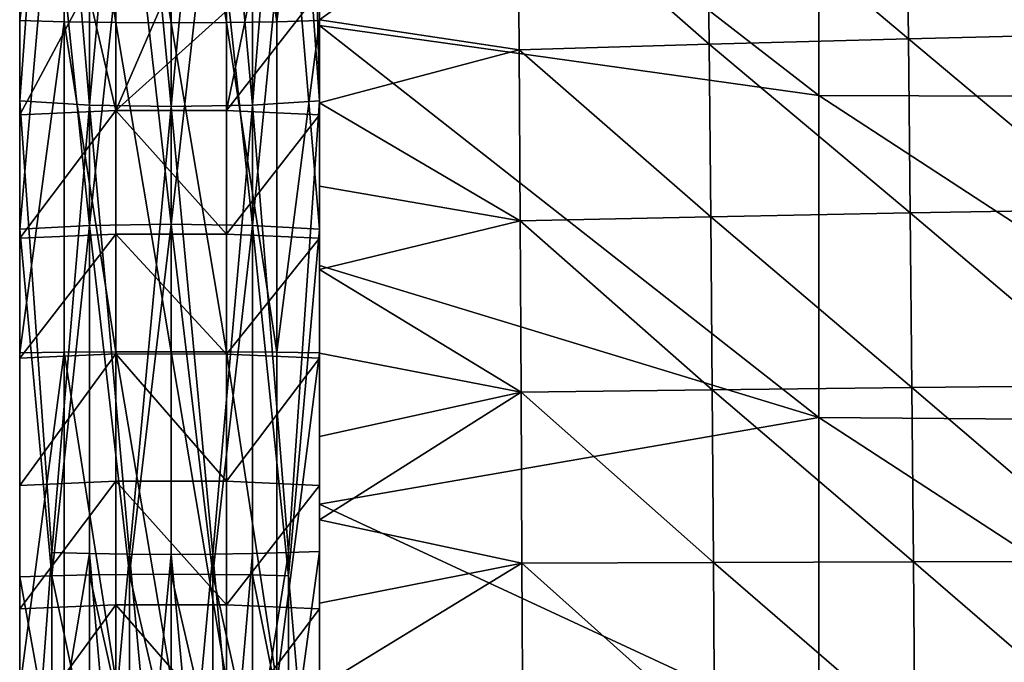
# Model space of a CAD drawing. Header units: millimetres. Extents: x 0 to 484, y -157 to 583.
# Tile 17 of 78: x 0 to 72, y 153 to 201. Entities that reach past the tile are written whole.
import ezdxf

# ---------------------------------------------------------------- set-up
doc = ezdxf.new("R2010")
doc.units = ezdxf.units.MM
doc.layers.add('Layer 01', color=7, linetype='Continuous', true_color=0x000000)

msp = doc.modelspace()

# ---------------------------------------------------------------- linework, layer by layer
at = {"layer": 'Layer 01'}
for points in [[(21.999, 194.629, 435.344), (20.906, 243.14, 426.803), (21.999, 254.268, 423.348)], [(21.999, 194.629, 435.344), (21.999, 254.268, 423.348), (21.999, 207.604, 434.712)], [(19.718, 226.641, 429.537), (20.906, 243.14, 426.803), (21.999, 194.629, 435.344)], [(22, 240.8, 391.744), (22, 241.256, 384.969), (22, 192.435, 394.166)], [(22, 241.256, 384.969), (22, 200.146, 377.429), (22, 192.435, 394.166)], [(22, 200.146, 377.429), (22, 241.256, 384.969), (22, 223.394, 375.429)], [(22, 192.435, 394.166), (22, 240.274, 398.524), (22, 240.8, 391.744)], [(22, 240.274, 398.524), (22, 192.435, 394.166), (22, 191.11, 407.775)], [(22, 240.274, 398.524), (22, 191.11, 407.775), (22, 238.98, 412.144)], [(22, 238.98, 412.144), (22, 191.11, 407.775), (22, 189.851, 421.233)], [(22, 238.98, 412.144), (22, 189.851, 421.233), (22, 237.494, 425.574)], [(22, 237.494, 425.574), (22, 189.851, 421.233), (22, 212.342, 437.028)], [(-0.001, 226.887, 431.133), (2.367, 226.634, 429.487), (-0.001, 194.629, 435.344)], [(-0.001, 207.604, 434.712), (-0.001, 226.887, 431.133), (-0.001, 194.629, 435.344)], [(-0.001, 194.629, 435.344), (2.367, 226.634, 429.487), (5.112, 194.311, 432.405)], [(2.367, 226.634, 429.487), (5.112, 226.438, 428.211), (5.112, 194.311, 432.405)], [(5.112, 194.311, 432.405), (5.112, 226.438, 428.211), (8.047, 226.318, 427.433)], [(11.122, 194.199, 431.367), (5.112, 194.311, 432.405), (8.047, 226.318, 427.433)], [(8.047, 226.318, 427.433), (11.122, 226.279, 427.18), (11.122, 194.199, 431.367)], [(11.122, 194.199, 431.367), (11.122, 226.279, 427.18), (14.177, 226.324, 427.473)], [(17.083, 194.319, 432.477), (11.122, 194.199, 431.367), (14.177, 226.324, 427.473)], [(14.177, 226.324, 427.473), (17.083, 226.449, 428.283), (17.083, 194.319, 432.477)], [(19.718, 226.641, 429.537), (21.999, 194.629, 435.344), (17.083, 194.319, 432.477)], [(17.083, 194.319, 432.477), (17.083, 226.449, 428.283), (19.718, 226.641, 429.537)], [(0, 225.577, 314.704), (0, 200.507, 315.814), (0, 212.58, 326.309)], [(0, 200.507, 315.814), (0, 225.577, 314.704), (3.268, 225.463, 312.551)], [(0, 200.507, 315.814), (3.268, 225.463, 312.551), (3.268, 200.417, 313.66)], [(7.065, 200.359, 312.275), (3.268, 200.417, 313.66), (3.268, 225.463, 312.551)], [(7.065, 200.359, 312.275), (3.268, 225.463, 312.551), (7.065, 225.389, 311.167)], [(18.876, 200.42, 313.734), (15.169, 225.392, 311.224), (18.876, 225.467, 312.626)], [(18.876, 200.42, 313.734), (18.876, 225.467, 312.626), (22, 225.577, 314.704)], [(18.876, 200.42, 313.734), (22, 225.577, 314.704), (22, 200.507, 315.814)], [(22, 225.577, 314.704), (22, 212.58, 326.309), (22, 200.507, 315.814)], [(11.123, 200.34, 311.818), (7.065, 200.359, 312.275), (7.065, 225.389, 311.167)], [(11.123, 200.34, 311.818), (7.065, 225.389, 311.167), (11.123, 225.364, 310.71)], [(15.169, 200.361, 312.332), (11.123, 225.364, 310.71), (15.169, 225.392, 311.224)], [(15.169, 200.361, 312.332), (11.123, 200.34, 311.818), (11.123, 225.364, 310.71)], [(18.876, 200.42, 313.734), (15.169, 200.361, 312.332), (15.169, 225.392, 311.224)], [(58.64, 195.008, 376.46), (22, 200.146, 377.429), (22, 223.394, 375.429)], [(58.64, 195.008, 376.46), (22, 223.394, 375.429), (58.641, 218.769, 374.428)], [(58.641, 218.769, 374.428), (95.305, 194.891, 375.518), (58.64, 195.008, 376.46)], [(58.641, 218.769, 374.428), (95.307, 218.78, 373.477), (95.305, 194.891, 375.518)], [(0, 187.536, 349.048), (0, 187.536, 360.417), (0, 212.58, 360.417)], [(0, 187.536, 349.048), (0, 212.58, 360.417), (0, 212.58, 349.048)], [(0, 187.536, 337.678), (0, 187.536, 349.048), (0, 212.58, 349.048)], [(0, 187.536, 337.678), (0, 212.58, 349.048), (0, 212.58, 337.678)], [(0, 187.536, 326.309), (0, 187.536, 337.678), (0, 212.58, 337.678)], [(0, 187.536, 326.309), (0, 212.58, 337.678), (0, 212.58, 326.309)], [(0, 187.536, 371.787), (0, 202.668, 374.497), (0, 212.58, 360.417)], [(0, 187.536, 326.309), (0, 212.58, 326.309), (0, 200.507, 315.814)], [(0, 212.58, 360.417), (0, 187.536, 360.417), (0, 187.536, 371.787)], [(5.112, 212.455, 466.429), (2.367, 212.293, 465.148), (5.112, 185.482, 469.374)], [(8.047, 212.555, 467.21), (5.112, 212.455, 466.429), (5.112, 185.482, 469.374)], [(5.112, 185.482, 469.374), (11.122, 185.577, 470.413), (8.047, 212.555, 467.21)], [(11.122, 185.577, 470.413), (11.122, 212.587, 467.464), (8.047, 212.555, 467.21)], [(14.177, 212.549, 467.169), (11.122, 212.587, 467.464), (11.122, 185.577, 470.413)], [(11.122, 185.577, 470.413), (17.083, 185.476, 469.301), (14.177, 212.549, 467.169)], [(17.083, 185.476, 469.301), (17.083, 212.446, 466.356), (14.177, 212.549, 467.169)], [(19.718, 212.286, 465.098), (17.083, 212.446, 466.356), (17.083, 185.476, 469.301)], [(22, 187.536, 349.048), (22, 212.58, 349.048), (22, 212.58, 360.417)], [(22, 187.536, 349.048), (22, 212.58, 360.417), (22, 187.536, 360.417)], [(22, 187.536, 337.678), (22, 212.58, 337.678), (22, 212.58, 349.048)], [(22, 187.536, 337.678), (22, 212.58, 349.048), (22, 187.536, 349.048)], [(22, 187.536, 326.309), (22, 212.58, 326.309), (22, 212.58, 337.678)], [(22, 187.536, 326.309), (22, 212.58, 337.678), (22, 187.536, 337.678)], [(22, 187.536, 371.787), (22, 212.58, 360.417), (22, 202.668, 374.497)], [(22, 212.58, 360.417), (22, 187.536, 371.787), (22, 187.536, 360.417)], [(22, 187.536, 326.309), (22, 200.507, 315.814), (22, 212.58, 326.309)], [(80.028, 199.535, 477.524), (79.865, 212.551, 477.059), (65.057, 212.111, 472.108)], [(-0.001, 185.215, 466.43), (2.367, 212.293, 465.148), (-0.001, 212.083, 463.496)], [(-0.001, 185.215, 466.43), (5.112, 185.482, 469.374), (2.367, 212.293, 465.148)], [(-0.001, 185.215, 466.43), (-0.001, 212.083, 463.496), (-0.001, 207.604, 463.122)], [(17.083, 185.476, 469.301), (21.999, 185.215, 466.43), (19.718, 212.286, 465.098)], [(21.999, 212.083, 463.496), (19.718, 212.286, 465.098), (21.999, 185.215, 466.43)], [(21.999, 185.215, 466.43), (21.999, 207.604, 463.122), (21.999, 212.083, 463.496)], [(22, 212.342, 437.028), (22, 188.621, 434.884), (22, 188.02, 441.739)], [(22, 212.342, 437.028), (22, 188.02, 441.739), (22, 211.682, 443.881)], [(22, 189.851, 421.233), (22, 188.621, 434.884), (22, 212.342, 437.028)], [(65.215, 199.178, 472.565), (65.057, 212.111, 472.108), (50.455, 211.616, 466.544)], [(80.028, 199.535, 477.524), (65.057, 212.111, 472.108), (65.215, 199.178, 472.565)], [(22, 211.682, 443.881), (22, 188.02, 441.739), (22, 187.43, 448.587)], [(22, 211.682, 443.881), (22, 187.43, 448.587), (22, 211.03, 450.735)], [(36.557, 211.083, 460.548), (22, 206.709, 453.712), (22, 200.566, 454.136)], [(36.557, 211.083, 460.548), (22, 200.566, 454.136), (36.65, 198.354, 461.175)], [(22, 211.03, 450.735), (22, 187.43, 448.587), (22, 206.709, 453.712)], [(50.593, 198.779, 467.049), (50.455, 211.616, 466.544), (36.557, 211.083, 460.548)], [(50.593, 198.779, 467.049), (36.557, 211.083, 460.548), (36.65, 198.354, 461.175)], [(65.215, 199.178, 472.565), (50.455, 211.616, 466.544), (50.593, 198.779, 467.049)], [(-0.001, 192.049, 457.44), (-0.001, 192.049, 463.122), (-0.001, 207.604, 463.122)], [(-0.001, 192.049, 457.44), (-0.001, 207.604, 463.122), (-0.001, 207.604, 457.44)], [(-0.001, 192.049, 451.758), (-0.001, 192.049, 457.44), (-0.001, 207.604, 457.44)], [(-0.001, 192.049, 451.758), (-0.001, 207.604, 457.44), (-0.001, 207.604, 451.758)], [(-0.001, 192.049, 446.076), (-0.001, 192.049, 451.758), (-0.001, 207.604, 451.758)], [(-0.001, 192.049, 446.076), (-0.001, 207.604, 451.758), (-0.001, 207.604, 446.076)], [(-0.001, 192.049, 440.394), (-0.001, 192.049, 446.076), (-0.001, 207.604, 446.076)], [(-0.001, 192.049, 440.394), (-0.001, 207.604, 446.076), (-0.001, 207.604, 440.394)], [(-0.001, 207.604, 434.712), (-0.001, 194.629, 435.344), (-0.001, 207.604, 440.394)], [(-0.001, 207.604, 463.122), (-0.001, 192.049, 463.122), (-0.001, 185.215, 466.43)], [(-0.001, 192.049, 440.394), (-0.001, 207.604, 440.394), (-0.001, 194.629, 435.344)], [(21.999, 192.049, 457.44), (21.999, 207.604, 457.44), (21.999, 207.604, 463.122)], [(21.999, 192.049, 457.44), (21.999, 207.604, 463.122), (21.999, 192.049, 463.122)], [(21.999, 192.049, 451.758), (21.999, 207.604, 451.758), (21.999, 207.604, 457.44)], [(21.999, 192.049, 451.758), (21.999, 207.604, 457.44), (21.999, 192.049, 457.44)], [(21.999, 192.049, 446.076), (21.999, 207.604, 446.076), (21.999, 207.604, 451.758)], [(21.999, 192.049, 446.076), (21.999, 207.604, 451.758), (21.999, 192.049, 451.758)], [(21.999, 192.049, 440.394), (21.999, 207.604, 440.394), (21.999, 207.604, 446.076)], [(21.999, 192.049, 440.394), (21.999, 207.604, 446.076), (21.999, 192.049, 446.076)], [(21.999, 207.604, 434.712), (21.999, 207.604, 440.394), (21.999, 194.629, 435.344)], [(21.999, 207.604, 463.122), (21.999, 185.215, 466.43), (21.999, 192.049, 463.122)], [(21.999, 192.049, 440.394), (21.999, 194.629, 435.344), (21.999, 207.604, 440.394)], [(22, 200.566, 454.136), (22, 206.709, 453.712), (22, 187.43, 448.587)], [(4.972, 202.916, 377.39), (0, 202.668, 374.497), (0, 193.608, 375.275)], [(4.972, 202.916, 377.39), (0, 193.608, 375.275), (7.065, 193.911, 378.804)], [(0, 193.608, 375.275), (0, 202.668, 374.497), (0, 187.536, 371.787)], [(11, 203.01, 378.482), (4.972, 202.916, 377.39), (7.065, 193.911, 378.804)], [(7.065, 193.911, 378.804), (17.028, 202.916, 377.39), (11, 203.01, 378.482)], [(7.065, 193.911, 378.804), (15.169, 193.906, 378.747), (17.028, 202.916, 377.39)], [(22, 202.668, 374.497), (17.028, 202.916, 377.39), (15.169, 193.906, 378.747)], [(22, 202.668, 374.497), (15.169, 193.906, 378.747), (22, 193.608, 375.275)], [(22, 187.536, 371.787), (22, 202.668, 374.497), (22, 193.608, 375.275)], [(0, 200.507, 315.814), (0, 176.158, 316.297), (0, 187.536, 326.309)], [(0, 176.158, 316.297), (0, 200.507, 315.814), (3.268, 200.417, 313.66)], [(0, 176.158, 316.297), (3.268, 200.417, 313.66), (3.268, 176.192, 314.141)], [(7.065, 176.214, 312.755), (3.268, 176.192, 314.141), (3.268, 200.417, 313.66)], [(7.065, 176.214, 312.755), (3.268, 200.417, 313.66), (7.065, 200.359, 312.275)], [(11.123, 176.221, 312.297), (7.065, 176.214, 312.755), (7.065, 200.359, 312.275)], [(11.123, 176.221, 312.297), (7.065, 200.359, 312.275), (11.123, 200.34, 311.818)], [(15.169, 176.213, 312.812), (11.123, 200.34, 311.818), (15.169, 200.361, 312.332)], [(15.169, 176.213, 312.812), (11.123, 176.221, 312.297), (11.123, 200.34, 311.818)], [(18.876, 176.191, 314.216), (15.169, 200.361, 312.332), (18.876, 200.42, 313.734)], [(18.876, 176.191, 314.216), (15.169, 176.213, 312.812), (15.169, 200.361, 312.332)], [(18.876, 176.191, 314.216), (18.876, 200.42, 313.734), (22, 200.507, 315.814)], [(18.876, 176.191, 314.216), (22, 200.507, 315.814), (22, 176.158, 316.297)], [(22, 200.566, 454.136), (22, 187.43, 448.587), (22, 194.482, 454.542)], [(36.65, 198.354, 461.175), (22, 200.566, 454.136), (22, 194.482, 454.542)], [(22, 176.158, 316.297), (22, 200.507, 315.814), (22, 187.536, 326.309)], [(22, 182.559, 378.942), (22, 192.435, 394.166), (22, 200.146, 377.429)], [(58.639, 171.403, 378.484), (22, 182.559, 378.942), (22, 200.146, 377.429)], [(58.639, 171.403, 378.484), (22, 200.146, 377.429), (58.64, 195.008, 376.46)], [(80.171, 186.651, 477.932), (80.028, 199.535, 477.524), (65.215, 199.178, 472.565)], [(50.712, 186.127, 467.516), (50.593, 198.779, 467.049), (36.65, 198.354, 461.175)], [(65.353, 186.403, 472.979), (65.215, 199.178, 472.565), (50.593, 198.779, 467.049)], [(65.353, 186.403, 472.979), (50.593, 198.779, 467.049), (50.712, 186.127, 467.516)], [(80.171, 186.651, 477.932), (65.215, 199.178, 472.565), (65.353, 186.403, 472.979)], [(36.65, 198.354, 461.175), (22, 194.482, 454.542), (36.73, 185.835, 461.757)], [(50.712, 186.127, 467.516), (36.65, 198.354, 461.175), (36.73, 185.835, 461.757)], [(5.112, 194.311, 432.405), (2.367, 161.496, 436.441), (-0.001, 194.629, 435.344)], [(2.367, 161.496, 436.441), (-0.001, 129.831, 438.393), (-0.001, 194.629, 435.344)], [(-0.001, 194.629, 435.344), (-0.001, 176.495, 440.394), (-0.001, 192.049, 440.394)], [(-0.001, 129.831, 438.393), (-0.001, 160.94, 440.394), (-0.001, 194.629, 435.344)], [(-0.001, 176.495, 440.394), (-0.001, 194.629, 435.344), (-0.001, 160.94, 440.394)], [(21.999, 194.629, 435.344), (19.718, 161.499, 436.492), (17.083, 194.319, 432.477)], [(19.718, 161.499, 436.492), (21.999, 194.629, 435.344), (21.999, 161.589, 438.104)], [(21.999, 194.629, 435.344), (21.999, 192.049, 440.394), (21.999, 176.495, 440.394)], [(21.999, 176.495, 440.394), (21.999, 161.589, 438.104), (21.999, 194.629, 435.344)], [(22, 194.482, 454.542), (22, 187.43, 448.587), (22, 188.373, 454.937)], [(22, 194.482, 454.542), (22, 188.373, 454.937), (36.73, 185.835, 461.757)], [(58.64, 195.008, 376.46), (95.303, 171.104, 377.557), (58.639, 171.403, 378.484)], [(58.64, 195.008, 376.46), (95.305, 194.891, 375.518), (95.303, 171.104, 377.557)], [(0, 184.549, 376.053), (7.065, 184.852, 379.582), (7.065, 193.911, 378.804)], [(0, 184.549, 376.053), (7.065, 193.911, 378.804), (0, 193.608, 375.275)], [(2.367, 161.496, 436.441), (5.112, 194.311, 432.405), (5.112, 161.424, 435.152)], [(8.047, 161.38, 434.366), (5.112, 161.424, 435.152), (5.112, 194.311, 432.405)], [(5.112, 194.311, 432.405), (11.122, 194.199, 431.367), (8.047, 161.38, 434.366)], [(15.169, 184.847, 379.525), (15.169, 193.906, 378.747), (7.065, 193.911, 378.804)], [(15.169, 184.847, 379.525), (7.065, 193.911, 378.804), (7.065, 184.852, 379.582)], [(11.122, 194.199, 431.367), (11.122, 161.365, 434.11), (8.047, 161.38, 434.366)], [(11.122, 194.199, 431.367), (17.083, 194.319, 432.477), (14.177, 161.382, 434.407)], [(14.177, 161.382, 434.407), (11.122, 161.365, 434.11), (11.122, 194.199, 431.367)], [(17.083, 194.319, 432.477), (17.083, 161.428, 435.225), (14.177, 161.382, 434.407)], [(22, 193.608, 375.275), (15.169, 193.906, 378.747), (15.169, 184.847, 379.525)], [(19.718, 161.499, 436.492), (17.083, 161.428, 435.225), (17.083, 194.319, 432.477)], [(0, 184.549, 376.053), (0, 193.608, 375.275), (0, 187.536, 371.787)], [(22, 193.608, 375.275), (15.169, 184.847, 379.525), (22, 184.549, 376.053)], [(22, 187.536, 371.787), (22, 193.608, 375.275), (22, 184.549, 376.053)], [(22, 192.435, 394.166), (22, 143.577, 389.647), (22, 142.791, 396.472)], [(22, 191.11, 407.775), (22, 192.435, 394.166), (22, 142.791, 396.472)], [(22, 147.559, 381.953), (22, 192.435, 394.166), (22, 165.059, 380.447)], [(22, 192.435, 394.166), (22, 147.559, 381.953), (22, 143.577, 389.647)], [(22, 165.059, 380.447), (22, 192.435, 394.166), (22, 182.559, 378.942)], [(-0.001, 176.495, 457.44), (-0.001, 176.495, 463.122), (-0.001, 192.049, 463.122)], [(-0.001, 176.495, 457.44), (-0.001, 192.049, 463.122), (-0.001, 192.049, 457.44)], [(-0.001, 176.495, 451.758), (-0.001, 176.495, 457.44), (-0.001, 192.049, 457.44)], [(-0.001, 176.495, 451.758), (-0.001, 192.049, 457.44), (-0.001, 192.049, 451.758)], [(-0.001, 176.495, 446.076), (-0.001, 176.495, 451.758), (-0.001, 192.049, 451.758)], [(-0.001, 176.495, 446.076), (-0.001, 192.049, 451.758), (-0.001, 192.049, 446.076)], [(-0.001, 176.495, 440.394), (-0.001, 176.495, 446.076), (-0.001, 192.049, 446.076)], [(-0.001, 176.495, 440.394), (-0.001, 192.049, 446.076), (-0.001, 192.049, 440.394)], [(-0.001, 176.495, 463.122), (-0.001, 185.215, 466.43), (-0.001, 192.049, 463.122)], [(21.999, 176.495, 457.44), (21.999, 192.049, 457.44), (21.999, 192.049, 463.122)], [(21.999, 176.495, 457.44), (21.999, 192.049, 463.122), (21.999, 176.495, 463.122)], [(21.999, 176.495, 451.758), (21.999, 192.049, 451.758), (21.999, 192.049, 457.44)], [(21.999, 176.495, 451.758), (21.999, 192.049, 457.44), (21.999, 176.495, 457.44)], [(21.999, 176.495, 446.076), (21.999, 192.049, 446.076), (21.999, 192.049, 451.758)], [(21.999, 176.495, 446.076), (21.999, 192.049, 451.758), (21.999, 176.495, 451.758)], [(21.999, 176.495, 440.394), (21.999, 192.049, 440.394), (21.999, 192.049, 446.076)], [(21.999, 176.495, 440.394), (21.999, 192.049, 446.076), (21.999, 176.495, 446.076)], [(21.999, 176.495, 463.122), (21.999, 192.049, 463.122), (21.999, 185.215, 466.43)], [(22, 191.11, 407.775), (22, 142.027, 403.304), (22, 141.293, 410.063)], [(22, 189.851, 421.233), (22, 191.11, 407.775), (22, 141.293, 410.063)], [(22, 142.791, 396.472), (22, 142.027, 403.304), (22, 191.11, 407.775)], [(22, 189.851, 421.233), (22, 140.597, 416.831), (22, 139.95, 423.702)], [(22, 188.621, 434.884), (22, 189.851, 421.233), (22, 139.95, 423.702)], [(22, 141.293, 410.063), (22, 140.597, 416.831), (22, 189.851, 421.233)], [(22, 188.02, 441.739), (22, 188.621, 434.884), (22, 139.373, 430.57)], [(22, 139.95, 423.702), (22, 139.373, 430.57), (22, 188.621, 434.884)], [(22, 182.247, 455.32), (22, 188.373, 454.937), (22, 187.43, 448.587)], [(22, 182.247, 455.32), (36.73, 185.835, 461.757), (22, 188.373, 454.937)], [(22, 162.931, 446.42), (22, 187.43, 448.587), (22, 188.02, 441.739)], [(22, 162.931, 446.42), (22, 188.02, 441.739), (22, 139.373, 430.57)], [(0, 162.491, 360.417), (0, 162.491, 371.787), (0, 187.536, 371.787)], [(0, 162.491, 360.417), (0, 187.536, 371.787), (0, 187.536, 360.417)], [(0, 162.491, 349.048), (0, 162.491, 360.417), (0, 187.536, 360.417)], [(0, 162.491, 349.048), (0, 187.536, 360.417), (0, 187.536, 349.048)], [(0, 162.491, 337.678), (0, 162.491, 349.048), (0, 187.536, 349.048)], [(0, 162.491, 337.678), (0, 187.536, 349.048), (0, 187.536, 337.678)], [(0, 162.491, 326.309), (0, 162.491, 337.678), (0, 187.536, 337.678)], [(0, 162.491, 326.309), (0, 187.536, 337.678), (0, 187.536, 326.309)], [(0, 184.549, 376.053), (0, 187.536, 371.787), (0, 175.763, 376.808)], [(0, 162.491, 371.787), (0, 175.763, 376.808), (0, 187.536, 371.787)], [(0, 162.491, 326.309), (0, 187.536, 326.309), (0, 176.158, 316.297)], [(22, 162.491, 360.417), (22, 187.536, 360.417), (22, 187.536, 371.787)], [(22, 162.491, 360.417), (22, 187.536, 371.787), (22, 162.491, 371.787)], [(22, 162.491, 349.048), (22, 187.536, 349.048), (22, 187.536, 360.417)], [(22, 162.491, 349.048), (22, 187.536, 360.417), (22, 162.491, 360.417)], [(22, 162.491, 337.678), (22, 187.536, 337.678), (22, 187.536, 349.048)], [(22, 162.491, 337.678), (22, 187.536, 349.048), (22, 162.491, 349.048)], [(22, 162.491, 326.309), (22, 187.536, 326.309), (22, 187.536, 337.678)], [(22, 162.491, 326.309), (22, 187.536, 337.678), (22, 162.491, 337.678)], [(22, 175.763, 376.808), (22, 187.536, 371.787), (22, 184.549, 376.053)], [(22, 187.536, 371.787), (22, 175.763, 376.808), (22, 162.491, 371.787)], [(22, 176.158, 316.297), (22, 187.536, 326.309), (22, 162.491, 326.309)], [(22, 187.43, 448.587), (22, 162.931, 446.42), (22, 182.247, 455.32)], [(80.298, 173.743, 478.278), (80.171, 186.651, 477.932), (65.353, 186.403, 472.979)], [(36.8, 173.275, 462.302), (36.73, 185.835, 461.757), (22, 182.247, 455.32)], [(50.817, 173.441, 467.946), (50.712, 186.127, 467.516), (36.73, 185.835, 461.757)], [(50.817, 173.441, 467.946), (36.73, 185.835, 461.757), (36.8, 173.275, 462.302)], [(65.475, 173.6, 473.347), (65.353, 186.403, 472.979), (50.712, 186.127, 467.516)], [(65.475, 173.6, 473.347), (50.712, 186.127, 467.516), (50.817, 173.441, 467.946)], [(80.298, 173.743, 478.278), (65.353, 186.403, 472.979), (65.475, 173.6, 473.347)], [(5.112, 185.482, 469.374), (-0.001, 185.215, 466.43), (2.367, 159.801, 469.907)], [(2.367, 159.801, 469.907), (-0.001, 185.215, 466.43), (-0.001, 159.719, 468.244)], [(-0.001, 159.719, 468.244), (-0.001, 185.215, 466.43), (-0.001, 176.495, 463.122)], [(5.112, 185.482, 469.374), (2.367, 159.801, 469.907), (5.112, 159.865, 471.196)], [(11.122, 185.577, 470.413), (5.112, 185.482, 469.374), (8.047, 159.904, 471.983)], [(5.112, 185.482, 469.374), (5.112, 159.865, 471.196), (8.047, 159.904, 471.983)], [(8.047, 159.904, 471.983), (11.122, 159.916, 472.238), (11.122, 185.577, 470.413)], [(11.122, 185.577, 470.413), (11.122, 159.916, 472.238), (14.177, 159.902, 471.942)], [(17.083, 185.476, 469.301), (11.122, 185.577, 470.413), (14.177, 159.902, 471.942)], [(14.177, 159.902, 471.942), (17.083, 159.861, 471.123), (17.083, 185.476, 469.301)], [(17.083, 159.861, 471.123), (19.718, 159.799, 469.856), (17.083, 185.476, 469.301)], [(19.718, 159.799, 469.856), (21.999, 185.215, 466.43), (17.083, 185.476, 469.301)], [(21.999, 133.561, 468.766), (21.999, 185.215, 466.43), (19.718, 159.799, 469.856)], [(21.999, 185.215, 466.43), (21.999, 160.94, 463.122), (21.999, 176.495, 463.122)], [(21.999, 160.94, 463.122), (21.999, 185.215, 466.43), (21.999, 133.561, 468.766)], [(7.065, 184.852, 379.582), (0, 184.549, 376.053), (0, 175.763, 376.808)], [(7.065, 184.852, 379.582), (0, 175.763, 376.808), (7.065, 176.066, 380.337)], [(15.169, 176.061, 380.28), (15.169, 184.847, 379.525), (7.065, 184.852, 379.582)], [(15.169, 176.061, 380.28), (7.065, 184.852, 379.582), (7.065, 176.066, 380.337)], [(15.169, 176.061, 380.28), (22, 184.549, 376.053), (15.169, 184.847, 379.525)], [(15.169, 176.061, 380.28), (22, 175.763, 376.808), (22, 184.549, 376.053)], [(22, 182.559, 378.942), (58.639, 171.403, 378.484), (22, 165.059, 380.447)], [(22, 162.931, 446.42), (22, 162.411, 453.151), (22, 182.247, 455.32)], [(22, 162.411, 453.151), (22, 176.123, 455.689), (22, 182.247, 455.32)], [(36.8, 173.275, 462.302), (22, 182.247, 455.32), (22, 176.123, 455.689)], [(-0.001, 160.94, 457.44), (-0.001, 160.94, 463.122), (-0.001, 176.495, 463.122)], [(-0.001, 160.94, 457.44), (-0.001, 176.495, 463.122), (-0.001, 176.495, 457.44)], [(-0.001, 160.94, 451.758), (-0.001, 160.94, 457.44), (-0.001, 176.495, 457.44)], [(-0.001, 160.94, 451.758), (-0.001, 176.495, 457.44), (-0.001, 176.495, 451.758)], [(-0.001, 160.94, 446.076), (-0.001, 160.94, 451.758), (-0.001, 176.495, 451.758)], [(-0.001, 160.94, 446.076), (-0.001, 176.495, 451.758), (-0.001, 176.495, 446.076)], [(-0.001, 160.94, 440.394), (-0.001, 160.94, 446.076), (-0.001, 176.495, 446.076)], [(-0.001, 160.94, 440.394), (-0.001, 176.495, 446.076), (-0.001, 176.495, 440.394)], [(-0.001, 176.495, 463.122), (-0.001, 160.94, 463.122), (-0.001, 159.719, 468.244)], [(21.999, 160.94, 457.44), (21.999, 176.495, 457.44), (21.999, 176.495, 463.122)], [(21.999, 160.94, 457.44), (21.999, 176.495, 463.122), (21.999, 160.94, 463.122)], [(21.999, 160.94, 451.758), (21.999, 176.495, 451.758), (21.999, 176.495, 457.44)], [(21.999, 160.94, 451.758), (21.999, 176.495, 457.44), (21.999, 160.94, 457.44)], [(21.999, 160.94, 446.076), (21.999, 176.495, 446.076), (21.999, 176.495, 451.758)], [(21.999, 160.94, 446.076), (21.999, 176.495, 451.758), (21.999, 160.94, 451.758)], [(21.999, 160.94, 440.394), (21.999, 176.495, 440.394), (21.999, 176.495, 446.076)], [(21.999, 160.94, 440.394), (21.999, 176.495, 446.076), (21.999, 160.94, 446.076)], [(21.999, 161.589, 438.104), (21.999, 176.495, 440.394), (21.999, 160.94, 440.394)], [(0, 151.535, 314.3), (0, 176.158, 316.297), (3.268, 176.192, 314.141)], [(0, 151.535, 314.3), (3.268, 176.192, 314.141), (3.268, 151.886, 312.173)], [(0, 176.158, 316.297), (0, 151.535, 314.3), (0, 162.491, 326.309)], [(0, 166.43, 377.609), (7.065, 166.734, 381.138), (7.065, 176.066, 380.337)], [(0, 166.43, 377.609), (7.065, 176.066, 380.337), (0, 175.763, 376.808)], [(0, 162.491, 371.787), (0, 166.43, 377.609), (0, 175.763, 376.808)], [(7.065, 152.112, 310.805), (3.268, 176.192, 314.141), (7.065, 176.214, 312.755)], [(7.065, 152.112, 310.805), (3.268, 151.886, 312.173), (3.268, 176.192, 314.141)], [(11.123, 152.187, 310.354), (7.065, 176.214, 312.755), (11.123, 176.221, 312.297)], [(11.123, 152.187, 310.354), (7.065, 152.112, 310.805), (7.065, 176.214, 312.755)], [(15.169, 166.729, 381.081), (15.169, 176.061, 380.28), (7.065, 176.066, 380.337)], [(15.169, 166.729, 381.081), (7.065, 176.066, 380.337), (7.065, 166.734, 381.138)], [(15.169, 152.103, 310.862), (11.123, 152.187, 310.354), (11.123, 176.221, 312.297)], [(15.169, 152.103, 310.862), (11.123, 176.221, 312.297), (15.169, 176.213, 312.812)], [(18.876, 151.874, 312.246), (15.169, 152.103, 310.862), (15.169, 176.213, 312.812)], [(18.876, 151.874, 312.246), (15.169, 176.213, 312.812), (18.876, 176.191, 314.216)], [(15.169, 166.729, 381.081), (22, 175.763, 376.808), (15.169, 176.061, 380.28)], [(15.169, 166.729, 381.081), (22, 166.43, 377.609), (22, 175.763, 376.808)], [(18.876, 151.874, 312.246), (18.876, 176.191, 314.216), (22, 176.158, 316.297)], [(18.876, 151.874, 312.246), (22, 176.158, 316.297), (22, 151.535, 314.3)], [(22, 176.158, 316.297), (22, 162.491, 326.309), (22, 151.535, 314.3)], [(22, 162.411, 453.151), (22, 170.008, 456.043), (22, 176.123, 455.689)], [(36.8, 173.275, 462.302), (22, 176.123, 455.689), (22, 170.008, 456.043)], [(22, 166.43, 377.609), (22, 162.491, 371.787), (22, 175.763, 376.808)], [(50.908, 160.772, 468.326), (50.817, 173.441, 467.946), (36.8, 173.275, 462.302)], [(65.584, 160.811, 473.653), (65.475, 173.6, 473.347), (50.817, 173.441, 467.946)], [(65.584, 160.811, 473.653), (50.817, 173.441, 467.946), (50.908, 160.772, 468.326)], [(80.411, 160.846, 478.545), (80.298, 173.743, 478.278), (65.475, 173.6, 473.347)], [(80.411, 160.846, 478.545), (65.475, 173.6, 473.347), (65.584, 160.811, 473.653)], [(22, 163.896, 456.382), (36.8, 173.275, 462.302), (22, 170.008, 456.043)], [(36.8, 173.275, 462.302), (22, 163.896, 456.382), (36.86, 160.735, 462.798)], [(50.908, 160.772, 468.326), (36.8, 173.275, 462.302), (36.86, 160.735, 462.798)], [(58.638, 148.038, 380.494), (22, 165.059, 380.447), (58.639, 171.403, 378.484)], [(58.639, 171.403, 378.484), (95.302, 147.555, 379.583), (58.638, 148.038, 380.494)], [(58.639, 171.403, 378.484), (95.303, 171.104, 377.557), (95.302, 147.555, 379.583)], [(22, 163.896, 456.382), (22, 170.008, 456.043), (22, 162.411, 453.151)], [(0, 157.371, 378.388), (7.065, 157.674, 381.916), (7.065, 166.734, 381.138)], [(0, 157.371, 378.388), (7.065, 166.734, 381.138), (0, 166.43, 377.609)], [(0, 162.491, 371.787), (0, 157.371, 378.388), (0, 166.43, 377.609)], [(15.169, 157.67, 381.859), (15.169, 166.729, 381.081), (7.065, 166.734, 381.138)], [(15.169, 157.67, 381.859), (7.065, 166.734, 381.138), (7.065, 157.674, 381.916)], [(15.169, 157.67, 381.859), (22, 166.43, 377.609), (15.169, 166.729, 381.081)], [(15.169, 157.67, 381.859), (22, 157.371, 378.388), (22, 166.43, 377.609)], [(22, 162.491, 371.787), (22, 166.43, 377.609), (22, 157.371, 378.388)], [(58.638, 148.038, 380.494), (22, 147.559, 381.953), (22, 165.059, 380.447)], [(22, 163.896, 456.382), (22, 162.411, 453.151), (22, 157.78, 456.708)], [(36.86, 160.735, 462.798), (22, 163.896, 456.382), (22, 157.78, 456.708)], [(22, 162.931, 446.42), (22, 138.396, 444.288), (22, 137.942, 450.989)], [(22, 162.931, 446.42), (22, 137.942, 450.989), (22, 162.411, 453.151)], [(22, 139.373, 430.57), (22, 138.396, 444.288), (22, 162.931, 446.42)], [(0, 137.447, 360.417), (0, 137.447, 371.787), (0, 162.491, 371.787)], [(0, 137.447, 360.417), (0, 162.491, 371.787), (0, 162.491, 360.417)], [(0, 137.447, 349.048), (0, 137.447, 360.417), (0, 162.491, 360.417)], [(0, 137.447, 349.048), (0, 162.491, 360.417), (0, 162.491, 349.048)], [(0, 137.447, 337.678), (0, 137.447, 349.048), (0, 162.491, 349.048)], [(0, 137.447, 337.678), (0, 162.491, 349.048), (0, 162.491, 337.678)], [(0, 137.447, 326.309), (0, 137.447, 337.678), (0, 162.491, 337.678)], [(0, 137.447, 326.309), (0, 162.491, 337.678), (0, 162.491, 326.309)], [(0, 162.491, 371.787), (0, 148.05, 379.188), (0, 157.371, 378.388)], [(0, 162.491, 371.787), (0, 137.447, 371.787), (0, 148.05, 379.188)], [(0, 162.491, 326.309), (0, 151.535, 314.3), (0, 137.447, 326.309)], [(22, 137.447, 360.417), (22, 162.491, 360.417), (22, 162.491, 371.787)], [(22, 137.447, 360.417), (22, 162.491, 371.787), (22, 137.447, 371.787)], [(22, 137.447, 349.048), (22, 162.491, 349.048), (22, 162.491, 360.417)], [(22, 137.447, 349.048), (22, 162.491, 360.417), (22, 137.447, 360.417)], [(22, 137.447, 337.678), (22, 162.491, 337.678), (22, 162.491, 349.048)], [(22, 137.447, 337.678), (22, 162.491, 349.048), (22, 137.447, 349.048)], [(22, 137.447, 326.309), (22, 162.491, 326.309), (22, 162.491, 337.678)], [(22, 137.447, 326.309), (22, 162.491, 337.678), (22, 137.447, 337.678)], [(22, 162.491, 371.787), (22, 148.05, 379.188), (22, 137.447, 371.787)], [(22, 148.05, 379.188), (22, 162.491, 371.787), (22, 157.371, 378.388)], [(22, 162.491, 326.309), (22, 137.447, 326.309), (22, 151.535, 314.3)], [(22, 162.411, 453.151), (22, 137.942, 450.989), (22, 157.78, 456.708)], [(2.367, 161.496, 436.441), (2.367, 144.991, 437.076), (-0.001, 129.831, 438.393)], [(5.112, 161.424, 435.152), (2.367, 144.991, 437.076), (2.367, 161.496, 436.441)], [(5.112, 161.424, 435.152), (5.112, 144.966, 435.785), (2.367, 144.991, 437.076)], [(6.553, 144.958, 435.328), (5.112, 144.966, 435.785), (5.112, 161.424, 435.152)], [(5.112, 161.424, 435.152), (8.047, 161.38, 434.366), (6.553, 144.958, 435.328)], [(8.047, 161.38, 434.366), (8.047, 144.951, 434.998), (6.553, 144.958, 435.328)], [(9.575, 144.948, 434.801), (8.047, 144.951, 434.998), (8.047, 161.38, 434.366)], [(8.047, 161.38, 434.366), (11.122, 161.365, 434.11), (9.575, 144.948, 434.801)], [(11.122, 161.365, 434.11), (11.122, 144.947, 434.742), (9.575, 144.948, 434.801)], [(11.122, 161.365, 434.11), (14.177, 161.382, 434.407), (12.659, 144.948, 434.822)], [(12.659, 144.948, 434.822), (11.122, 144.947, 434.742), (11.122, 161.365, 434.11)], [(14.177, 161.382, 434.407), (14.177, 144.952, 435.039), (12.659, 144.948, 434.822)], [(14.177, 161.382, 434.407), (17.083, 161.428, 435.225), (15.657, 144.959, 435.387)], [(15.657, 144.959, 435.387), (14.177, 144.952, 435.039), (14.177, 161.382, 434.407)], [(17.083, 161.428, 435.225), (17.083, 144.968, 435.858), (15.657, 144.959, 435.387)], [(19.718, 161.499, 436.492), (19.718, 144.992, 437.127), (17.083, 144.968, 435.858)], [(19.718, 161.499, 436.492), (17.083, 144.968, 435.858), (17.083, 161.428, 435.225)], [(21.999, 161.589, 438.104), (19.718, 144.992, 437.127), (19.718, 161.499, 436.492)], [(21.999, 129.831, 438.393), (19.718, 144.992, 437.127), (21.999, 161.589, 438.104)], [(21.999, 161.589, 438.104), (21.999, 145.385, 440.394), (21.999, 129.831, 438.393)], [(21.999, 160.94, 440.394), (21.999, 145.385, 440.394), (21.999, 161.589, 438.104)], [(-0.001, 145.385, 457.44), (-0.001, 145.385, 463.122), (-0.001, 160.94, 463.122)], [(-0.001, 145.385, 457.44), (-0.001, 160.94, 463.122), (-0.001, 160.94, 457.44)], [(-0.001, 145.385, 451.758), (-0.001, 145.385, 457.44), (-0.001, 160.94, 457.44)], [(-0.001, 145.385, 451.758), (-0.001, 160.94, 457.44), (-0.001, 160.94, 451.758)], [(-0.001, 145.385, 446.076), (-0.001, 145.385, 451.758), (-0.001, 160.94, 451.758)], [(-0.001, 145.385, 446.076), (-0.001, 160.94, 451.758), (-0.001, 160.94, 446.076)], [(-0.001, 145.385, 440.394), (-0.001, 145.385, 446.076), (-0.001, 160.94, 446.076)], [(-0.001, 145.385, 440.394), (-0.001, 160.94, 446.076), (-0.001, 160.94, 440.394)], [(-0.001, 159.719, 468.244), (-0.001, 160.94, 463.122), (-0.001, 145.385, 463.122)], [(-0.001, 160.94, 440.394), (-0.001, 129.831, 438.393), (-0.001, 145.385, 440.394)], [(21.999, 145.385, 457.44), (21.999, 160.94, 457.44), (21.999, 160.94, 463.122)], [(21.999, 145.385, 457.44), (21.999, 160.94, 463.122), (21.999, 145.385, 463.122)], [(21.999, 145.385, 451.758), (21.999, 160.94, 451.758), (21.999, 160.94, 457.44)], [(21.999, 145.385, 451.758), (21.999, 160.94, 457.44), (21.999, 145.385, 457.44)], [(21.999, 145.385, 446.076), (21.999, 160.94, 446.076), (21.999, 160.94, 451.758)], [(21.999, 145.385, 446.076), (21.999, 160.94, 451.758), (21.999, 145.385, 451.758)], [(21.999, 145.385, 440.394), (21.999, 160.94, 440.394), (21.999, 160.94, 446.076)], [(21.999, 145.385, 440.394), (21.999, 160.94, 446.076), (21.999, 145.385, 446.076)], [(21.999, 160.94, 463.122), (21.999, 133.561, 468.766), (21.999, 145.385, 463.122)], [(36.86, 160.735, 462.798), (22, 157.78, 456.708), (22, 151.65, 457.019)], [(36.86, 160.735, 462.798), (22, 151.65, 457.019), (36.912, 148.169, 463.242)], [(50.989, 148.082, 468.648), (50.908, 160.772, 468.326), (36.86, 160.735, 462.798)], [(50.989, 148.082, 468.648), (36.86, 160.735, 462.798), (36.912, 148.169, 463.242)], [(65.68, 148.004, 473.886), (65.584, 160.811, 473.653), (50.908, 160.772, 468.326)], [(65.68, 148.004, 473.886), (50.908, 160.772, 468.326), (50.989, 148.082, 468.648)], [(80.514, 147.933, 478.72), (80.411, 160.846, 478.545), (65.584, 160.811, 473.653)], [(80.514, 147.933, 478.72), (65.584, 160.811, 473.653), (65.68, 148.004, 473.886)], [(2.367, 146.682, 470.379), (2.367, 159.801, 469.907), (-0.001, 159.719, 468.244)], [(2.367, 146.682, 470.379), (-0.001, 159.719, 468.244), (-0.001, 133.561, 468.766)], [(-0.001, 145.385, 463.122), (-0.001, 133.561, 468.766), (-0.001, 159.719, 468.244)], [(5.112, 146.709, 471.67), (5.112, 159.865, 471.196), (2.367, 159.801, 469.907)], [(5.112, 146.709, 471.67), (2.367, 159.801, 469.907), (2.367, 146.682, 470.379)], [(8.047, 146.726, 472.457), (8.047, 159.904, 471.983), (5.112, 159.865, 471.196)], [(8.047, 146.726, 472.457), (5.112, 159.865, 471.196), (5.112, 146.709, 471.67)], [(11.122, 146.732, 472.712), (11.122, 159.916, 472.238), (8.047, 159.904, 471.983)], [(11.122, 146.732, 472.712), (8.047, 159.904, 471.983), (8.047, 146.726, 472.457)], [(14.177, 146.726, 472.416), (14.177, 159.902, 471.942), (11.122, 159.916, 472.238)], [(14.177, 146.726, 472.416), (11.122, 159.916, 472.238), (11.122, 146.732, 472.712)], [(17.083, 146.708, 471.596), (17.083, 159.861, 471.123), (14.177, 159.902, 471.942)], [(17.083, 146.708, 471.596), (14.177, 159.902, 471.942), (14.177, 146.726, 472.416)], [(19.718, 146.681, 470.328), (19.718, 159.799, 469.856), (17.083, 159.861, 471.123)], [(19.718, 146.681, 470.328), (17.083, 159.861, 471.123), (17.083, 146.708, 471.596)], [(21.999, 133.561, 468.766), (19.718, 159.799, 469.856), (19.718, 146.681, 470.328)], [(7.065, 157.674, 381.916), (0, 157.371, 378.388), (0, 148.05, 379.188)], [(7.065, 157.674, 381.916), (0, 148.05, 379.188), (7.065, 148.353, 382.717)], [(15.169, 148.348, 382.66), (15.169, 157.67, 381.859), (7.065, 157.674, 381.916)], [(15.169, 148.348, 382.66), (7.065, 157.674, 381.916), (7.065, 148.353, 382.717)], [(22, 157.371, 378.388), (15.169, 157.67, 381.859), (15.169, 148.348, 382.66)], [(22, 137.942, 450.989), (22, 151.65, 457.019), (22, 157.78, 456.708)], [(22, 157.371, 378.388), (15.169, 148.348, 382.66), (22, 148.05, 379.188)]]:
    msp.add_3dface(points, dxfattribs=at)

doc.saveas('drawing.dxf')
